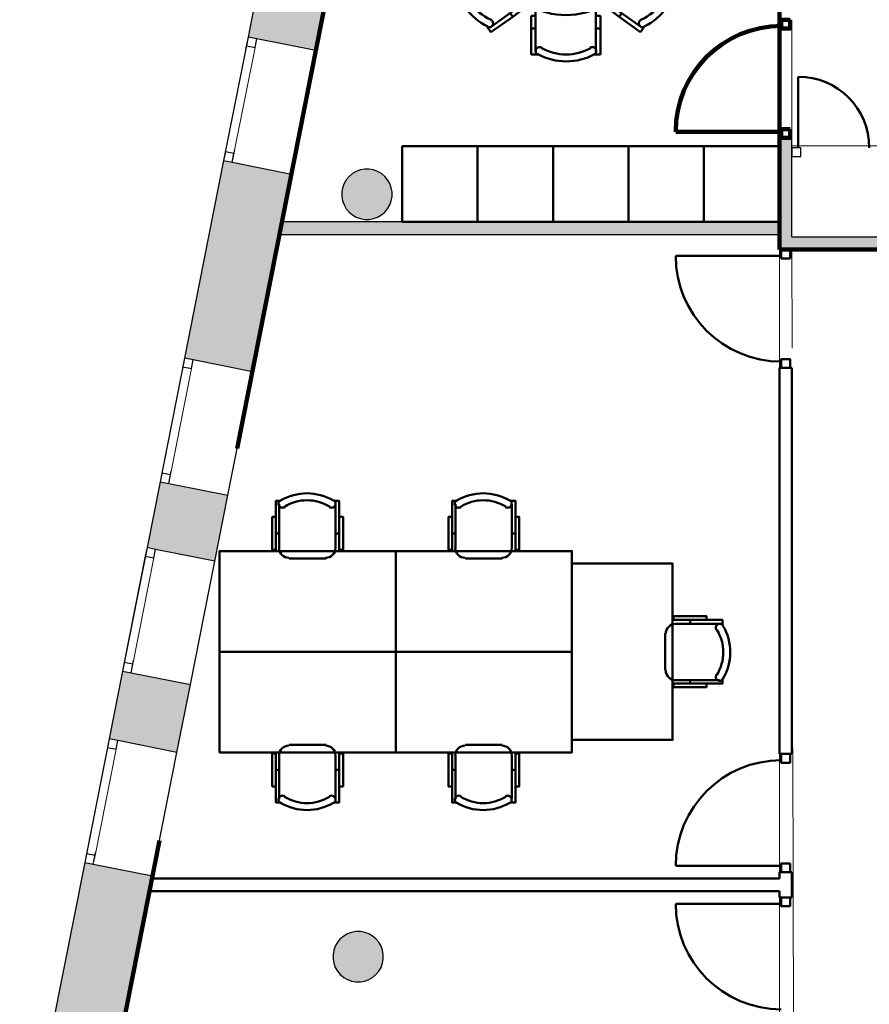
# Model space of a CAD drawing. Header units: metres. Extents: x -1 to 427, y -6 to 34.
# Tile 3 of 12: x 398.3 to 405.05, y 17.42 to 25.25. Entities that reach past the tile are written whole.
import ezdxf

# ---------------------------------------------------------------- set-up
doc = ezdxf.new("R2010")
doc.units = ezdxf.units.M
for name, pattern in [('CONTINUA', [0]), ('PUNKT', [6.35, 0, -6.35]), ('VERDECKT', [9.525, 6.35, -3.175])]:
    doc.linetypes.add(name, pattern=pattern)
for name, color, linetype, lineweight in [('3D P5 MURS', 7, 'CONTINUA', 25), ('3D P5 MURS NOUS', 7, 'CONTINUA', 25), ('3D P5 PILAR', 7, 'CONTINUA', 25), ('P5  REVESTIMENT pintat (blau fosc)', 7, 'CONTINUA', 25), ('P5 MOBLES', 7, 'CONTINUA', 25), ('P5 REVESTIMENT  enguixat i pintat (lila)', 7, 'CONTINUA', 25)]:
    doc.layers.add(name, color=color, linetype=linetype, lineweight=lineweight)

# ---------------------------------------------------------------- blocks, each defined once
blk = doc.blocks.new('_CLOSEDFILLED')
at = {"color": 0, "linetype": 'ByBlock', "lineweight": -2}
blk.add_solid([(-1, 0), (0, 0), (-1, 0)], dxfattribs=at)
blk = doc.blocks.new('OBJETO_COMPLEJO_39')
at = {"layer": 'P5 MOBLES', "color": 202, "linetype": 'CONTINUA', "lineweight": 50, "transparency": 33554687}
for p, q in [((402.4148, 27.5901), (402.364, 27.5901)), ((402.364, 27.5901), (402.364, 27.3784)), ((402.3979, 27.5647), (402.3979, 27.2091)), ((402.8635, 27.5901), (402.9143, 27.5901)), ((402.8762, 27.2091), (402.8762, 27.5647)), ((402.9143, 27.5901), (402.9143, 27.3784)), ((402.0127, 27.3699), (402.0423, 27.408)), ((402.0423, 27.408), (402.2159, 27.2895)), ((403.2318, 27.408), (403.0625, 27.2895)), ((403.2615, 27.3699), (403.2318, 27.408)), ((402.3302, 27.1583), (402.0465, 27.3657)), ((402.364, 27.3784), (402.3979, 27.3784)), ((402.364, 27.3784), (402.364, 27.281)), ((402.9143, 27.3784), (402.8762, 27.3784)), ((402.9143, 27.3784), (402.9143, 27.281)), ((402.944, 27.1583), (403.2318, 27.3657)), ((402.2159, 27.2895), (402.1947, 27.2599)), ((402.2159, 27.2895), (402.2963, 27.2302)), ((402.364, 27.281), (402.3979, 27.281)), ((402.9143, 27.281), (402.8762, 27.281)), ((402.9101, 27.281), (402.8847, 27.281)), ((403.0625, 27.2895), (402.9821, 27.2302)), ((403.0625, 27.2895), (403.0837, 27.2599)), ((402.2963, 27.2302), (402.2751, 27.2006)), ((402.2921, 27.226), (402.2794, 27.2049)), ((402.9821, 27.2302), (402.999, 27.2006)), ((402.9821, 27.226), (402.999, 27.2049)), ((402.4783, 27.1287), (402.8, 27.1287)), ((401.7544, 27.0059), (401.7248, 26.9636)), ((402.1651, 26.79), (402.3513, 27.0482)), ((403.1133, 26.79), (402.927, 27.0482)), ((403.5239, 27.0059), (403.5535, 26.9636)), ((401.7248, 26.9636), (401.8941, 26.8408)), ((401.7671, 26.9763), (402.0508, 26.7688)), ((403.5112, 26.9763), (403.2234, 26.7688)), ((403.5535, 26.9636), (403.3842, 26.8408)), ((401.8941, 26.8408), (401.9153, 26.8704)), ((403.3842, 26.8408), (403.3631, 26.8704)), ((401.8941, 26.8408), (401.9746, 26.7815)), ((401.9746, 26.7815), (401.9957, 26.8112)), ((403.2996, 26.7815), (403.2826, 26.8112)), ((403.3842, 26.8408), (403.2996, 26.7815)), ((402.0381, 26.6799), (402.0381, 25.8799)), ((403.2361, 25.8799), (403.2361, 26.6799)), ((401.6952, 26.5318), (401.6952, 26.5826)), ((401.6952, 26.5826), (401.9026, 26.5826)), ((402.0762, 26.5487), (401.7206, 26.5487)), ((401.9026, 26.5826), (401.9026, 26.5487)), ((401.9026, 26.5826), (402.0042, 26.5826)), ((402.0042, 26.5826), (402.0042, 26.5487)), ((402.0042, 26.5783), (402.0042, 26.5529)), ((403.2022, 26.5487), (403.5535, 26.5487)), ((403.3715, 26.5826), (403.2742, 26.5826)), ((403.2742, 26.5826), (403.2742, 26.5487)), ((403.2742, 26.5783), (403.2742, 26.5529)), ((403.3715, 26.5826), (403.3715, 26.5487)), ((403.5832, 26.5826), (403.3715, 26.5826)), ((403.5832, 26.5318), (403.5832, 26.5826)), ((402.1524, 26.1466), (402.1524, 26.4683)), ((403.1218, 26.1466), (403.1218, 26.4683)), ((401.6952, 26.0831), (401.6952, 26.0323)), ((401.7206, 26.0661), (402.0762, 26.0661)), ((401.9026, 26.0323), (401.9026, 26.0661)), ((402.0042, 26.0323), (402.0042, 26.0661)), ((403.5535, 26.0661), (403.2022, 26.0661)), ((403.2742, 26.0323), (403.2742, 26.0661)), ((403.3715, 26.0323), (403.3715, 26.0661)), ((403.5832, 26.0831), (403.5832, 26.0323)), ((401.6952, 26.0323), (401.9026, 26.0323)), ((401.9026, 26.0323), (402.0042, 26.0323)), ((403.3715, 26.0323), (403.2742, 26.0323)), ((403.5832, 26.0323), (403.3715, 26.0323)), ((401.7671, 25.5835), (402.0508, 25.7867)), ((401.8941, 25.719), (401.9746, 25.7783)), ((401.9746, 25.7783), (401.9957, 25.7486)), ((402.1651, 25.7698), (402.3513, 25.5116)), ((403.1133, 25.7698), (402.927, 25.5116)), ((403.5112, 25.5835), (403.2234, 25.7867)), ((403.2996, 25.7783), (403.2826, 25.7486)), ((403.3842, 25.719), (403.2996, 25.7783)), ((401.7248, 25.5962), (401.8941, 25.719)), ((401.8941, 25.719), (401.9153, 25.6894)), ((403.3842, 25.719), (403.3631, 25.6894)), ((403.5535, 25.5962), (403.3842, 25.719)), ((401.7544, 25.5539), (401.7248, 25.5962)), ((403.5239, 25.5539), (403.5535, 25.5962)), ((402.3302, 25.3973), (402.0465, 25.1941)), ((402.2963, 25.3296), (402.2751, 25.3592)), ((402.2921, 25.3338), (402.2794, 25.355)), ((402.4783, 25.4269), (402.8, 25.4269)), ((402.944, 25.3973), (403.2318, 25.1941)), ((402.9821, 25.3296), (402.999, 25.3592)), ((402.9821, 25.3338), (402.999, 25.355)), ((402.2159, 25.2703), (402.1947, 25.2999)), ((402.2159, 25.2703), (402.2963, 25.3296)), ((402.364, 25.1772), (402.364, 25.2788)), ((402.364, 25.2788), (402.3979, 25.2788)), ((402.3979, 24.9951), (402.3979, 25.3465)), ((402.8762, 25.3465), (402.8762, 24.9951)), ((402.9143, 25.2788), (402.8762, 25.2788)), ((402.9101, 25.2788), (402.8847, 25.2788)), ((402.9143, 25.1772), (402.9143, 25.2788)), ((403.0625, 25.2703), (402.9821, 25.3296)), ((403.0625, 25.2703), (403.0837, 25.2999)), ((402.0423, 25.1475), (402.2159, 25.2703)), ((403.2318, 25.1475), (403.0625, 25.2703)), ((402.0127, 25.1899), (402.0423, 25.1475)), ((402.364, 25.1772), (402.3979, 25.1772)), ((402.364, 24.9697), (402.364, 25.1772)), ((402.9143, 25.1772), (402.8762, 25.1772)), ((402.9143, 24.9697), (402.9143, 25.1772)), ((403.2615, 25.1899), (403.2318, 25.1475)), ((402.4148, 24.9697), (402.364, 24.9697)), ((402.8635, 24.9697), (402.9143, 24.9697))]:
    blk.add_line(p, q, dxfattribs=at)
for points in [[(402.4143, 27.5946), (402.4107, 27.5923), (402.4075, 27.5895), (402.4047, 27.5864), (402.4023, 27.5829), (402.4004, 27.5792), (402.399, 27.5752), (402.3982, 27.571), (402.3979, 27.5667), (402.3982, 27.5624), (402.3991, 27.5583), (402.4005, 27.5543), (402.4024, 27.5505), (402.4047, 27.5471), (402.4076, 27.544), (402.4108, 27.5412), (402.4144, 27.5389), (402.4184, 27.5371), (402.4224, 27.5359), (402.4266, 27.5352), (402.4308, 27.5351), (402.4349, 27.5355), (402.439, 27.5365), (402.443, 27.538), (402.4468, 27.5401)], [(402.8316, 27.5401), (402.8353, 27.538), (402.8392, 27.5365), (402.8433, 27.5355), (402.8474, 27.5351), (402.8516, 27.5352), (402.8557, 27.5358), (402.8598, 27.537), (402.8637, 27.5388), (402.8673, 27.541), (402.8705, 27.5437), (402.8734, 27.5468), (402.8758, 27.5502), (402.8777, 27.5538), (402.8792, 27.5577), (402.8801, 27.5619), (402.8805, 27.5661), (402.8803, 27.5704), (402.8795, 27.5745), (402.8782, 27.5785), (402.8765, 27.5822), (402.8742, 27.5857), (402.8715, 27.5889), (402.8684, 27.5917), (402.8648, 27.5941)], [(402.0398, 27.3138), (402.0436, 27.3156), (402.0471, 27.3179), (402.0503, 27.3207), (402.0531, 27.3238), (402.0554, 27.3272), (402.0573, 27.3309), (402.0587, 27.3349), (402.0595, 27.3391), (402.0598, 27.3433), (402.0595, 27.3475), (402.0587, 27.3516), (402.0573, 27.3556), (402.0555, 27.3593), (402.0531, 27.3628), (402.0503, 27.3659), (402.0471, 27.3687), (402.0435, 27.371), (402.0397, 27.3728), (402.0358, 27.3741), (402.0317, 27.3748), (402.0275, 27.3751), (402.0234, 27.3747), (402.0192, 27.3738), (402.0152, 27.3724)], [(403.2643, 27.3724), (403.2603, 27.3738), (403.2562, 27.3747), (403.252, 27.375), (403.2479, 27.3748), (403.2438, 27.3741), (403.2398, 27.3728), (403.236, 27.371), (403.2324, 27.3687), (403.2292, 27.3659), (403.2264, 27.3628), (403.2241, 27.3593), (403.2222, 27.3556), (403.2208, 27.3516), (403.22, 27.3476), (403.2197, 27.3434), (403.22, 27.3391), (403.2209, 27.3349), (403.2222, 27.3309), (403.2241, 27.3272), (403.2265, 27.3238), (403.2292, 27.3207), (403.2324, 27.3179), (403.2359, 27.3156), (403.2398, 27.3138)], [(402.3499, 27.0521), (402.3578, 27.0659), (402.3627, 27.0805), (402.3646, 27.0955), (402.3636, 27.1105), (402.3597, 27.125), (402.3531, 27.1386), (402.3438, 27.1509), (402.3319, 27.1614)], [(402.4021, 27.2112), (402.4037, 27.1954), (402.4083, 27.1807), (402.4155, 27.1674), (402.4251, 27.1558), (402.4367, 27.1463), (402.45, 27.139), (402.4647, 27.1345), (402.4804, 27.1329)], [(402.8022, 27.1329), (402.8179, 27.1345), (402.8326, 27.139), (402.8459, 27.1463), (402.8575, 27.1558), (402.8671, 27.1674), (402.8743, 27.1807), (402.8789, 27.1954), (402.8805, 27.2112)], [(402.9476, 27.1614), (402.9357, 27.1509), (402.9264, 27.1386), (402.9198, 27.125), (402.916, 27.1105), (402.915, 27.0955), (402.9169, 27.0805), (402.9217, 27.0659), (402.9296, 27.0521)], [(401.7552, 27.0084), (401.755, 27.0041), (401.7554, 26.9999), (401.7563, 26.9958), (401.7577, 26.9918), (401.7596, 26.9881), (401.7621, 26.9847), (401.765, 26.9815), (401.7683, 26.9788), (401.772, 26.9765), (401.7758, 26.9748), (401.7799, 26.9736), (401.784, 26.973), (401.7882, 26.9729), (401.7924, 26.9734), (401.7965, 26.9744), (401.8005, 26.976), (401.8043, 26.9782), (401.8077, 26.9807), (401.8106, 26.9837), (401.8132, 26.987), (401.8153, 26.9907), (401.8169, 26.9946), (401.8179, 26.9987), (401.8185, 27.003)], [(403.4653, 27.003), (403.4658, 26.9987), (403.4669, 26.9946), (403.4685, 26.9907), (403.4706, 26.9871), (403.4731, 26.9837), (403.4761, 26.9807), (403.4795, 26.9782), (403.4832, 26.976), (403.4872, 26.9744), (403.4913, 26.9734), (403.4955, 26.9729), (403.4997, 26.973), (403.5039, 26.9736), (403.5079, 26.9748), (403.5118, 26.9765), (403.5155, 26.9788), (403.5188, 26.9815), (403.5217, 26.9847), (403.5241, 26.9881), (403.5261, 26.9918), (403.5275, 26.9958), (403.5284, 26.9999), (403.5288, 27.0041), (403.5285, 27.0084)], [(402.0543, 26.7759), (402.0681, 26.768), (402.0827, 26.7631), (402.0977, 26.7612), (402.1127, 26.7623), (402.1272, 26.7661), (402.1409, 26.7727), (402.1531, 26.782), (402.1636, 26.7939)], [(403.1159, 26.7939), (403.1264, 26.782), (403.1387, 26.7727), (403.1523, 26.7661), (403.1668, 26.7623), (403.1818, 26.7613), (403.1968, 26.7631), (403.2114, 26.768), (403.2252, 26.7759)], [(401.75, 26.5049), (401.752, 26.5086), (401.7536, 26.5126), (401.7545, 26.5166), (401.755, 26.5208), (401.7549, 26.5249), (401.7542, 26.529), (401.753, 26.5331), (401.7513, 26.537), (401.749, 26.5406), (401.7463, 26.5438), (401.7433, 26.5467), (401.7399, 26.5491), (401.7362, 26.551), (401.7323, 26.5525), (401.7282, 26.5534), (401.7239, 26.5538), (401.7197, 26.5536), (401.7155, 26.5528), (401.7116, 26.5516), (401.7078, 26.5498), (401.7043, 26.5475), (401.7011, 26.5448), (401.6983, 26.5417), (401.6959, 26.5382)], [(402.1572, 26.4712), (402.1556, 26.487), (402.151, 26.5017), (402.1438, 26.515), (402.1342, 26.5266), (402.1226, 26.5362), (402.1093, 26.5434), (402.0946, 26.548), (402.0788, 26.5496)], [(403.2049, 26.5496), (403.1891, 26.548), (403.1744, 26.5434), (403.1611, 26.5362), (403.1495, 26.5266), (403.14, 26.515), (403.1328, 26.5017), (403.1282, 26.487), (403.1266, 26.4712)], [(403.5879, 26.5382), (403.5855, 26.5417), (403.5826, 26.5448), (403.5795, 26.5475), (403.576, 26.5498), (403.5722, 26.5516), (403.5682, 26.5528), (403.5641, 26.5536), (403.5598, 26.5538), (403.5556, 26.5534), (403.5515, 26.5525), (403.5476, 26.551), (403.5439, 26.5491), (403.5405, 26.5467), (403.5374, 26.5438), (403.5347, 26.5406), (403.5325, 26.537), (403.5307, 26.5331), (403.5295, 26.529), (403.5289, 26.5249), (403.5288, 26.5208), (403.5292, 26.5166), (403.5302, 26.5126), (403.5317, 26.5086), (403.5338, 26.5049)], [(402.0788, 26.0712), (402.0946, 26.0728), (402.1093, 26.0773), (402.1226, 26.0846), (402.1342, 26.0941), (402.1438, 26.1057), (402.151, 26.119), (402.1556, 26.1337), (402.1572, 26.1495)], [(403.1266, 26.1495), (403.1282, 26.1337), (403.1328, 26.119), (403.14, 26.1057), (403.1495, 26.0941), (403.1611, 26.0846), (403.1744, 26.0773), (403.1891, 26.0728), (403.2049, 26.0712)], [(401.6954, 26.0876), (401.6978, 26.084), (401.7005, 26.0808), (401.7037, 26.0779), (401.7071, 26.0756), (401.7109, 26.0737), (401.7149, 26.0723), (401.719, 26.0715), (401.7233, 26.0712), (401.7276, 26.0715), (401.7318, 26.0724), (401.7357, 26.0738), (401.7395, 26.0757), (401.7429, 26.078), (401.7461, 26.0809), (401.7488, 26.0841), (401.7511, 26.0877), (401.7529, 26.0916), (401.7542, 26.0957), (401.7548, 26.0999), (401.755, 26.1041), (401.7546, 26.1082), (401.7536, 26.1123), (401.752, 26.1163), (401.75, 26.1201)], [(403.5338, 26.1201), (403.5317, 26.1163), (403.5302, 26.1123), (403.5292, 26.1082), (403.5288, 26.1041), (403.5289, 26.0999), (403.5296, 26.0957), (403.5308, 26.0916), (403.5326, 26.0877), (403.535, 26.0841), (403.5377, 26.0809), (403.5408, 26.078), (403.5443, 26.0757), (403.548, 26.0738), (403.552, 26.0724), (403.5562, 26.0715), (403.5604, 26.0712), (403.5647, 26.0715), (403.5689, 26.0723), (403.5729, 26.0737), (403.5766, 26.0756), (403.5801, 26.0779), (403.5832, 26.0808), (403.586, 26.084), (403.5883, 26.0876)], [(402.1636, 25.7718), (402.1531, 25.7837), (402.1409, 25.793), (402.1272, 25.7996), (402.1127, 25.8035), (402.0977, 25.8045), (402.0827, 25.8026), (402.0681, 25.7977), (402.0543, 25.7898)], [(403.2252, 25.7898), (403.2114, 25.7977), (403.1968, 25.8026), (403.1818, 25.8045), (403.1668, 25.8034), (403.1523, 25.7996), (403.1387, 25.793), (403.1264, 25.7837), (403.1159, 25.7718)], [(401.8185, 25.5627), (401.8179, 25.567), (401.8169, 25.5711), (401.8153, 25.575), (401.8132, 25.5787), (401.8106, 25.582), (401.8077, 25.585), (401.8043, 25.5875), (401.8005, 25.5897), (401.7965, 25.5913), (401.7924, 25.5923), (401.7882, 25.5928), (401.784, 25.5927), (401.7799, 25.5921), (401.7758, 25.5909), (401.772, 25.5892), (401.7683, 25.5869), (401.765, 25.5842), (401.7621, 25.581), (401.7596, 25.5776), (401.7577, 25.5739), (401.7563, 25.5699), (401.7554, 25.5658), (401.755, 25.5616), (401.7552, 25.5573)], [(403.5285, 25.5573), (403.5288, 25.5616), (403.5284, 25.5658), (403.5275, 25.5699), (403.5261, 25.5739), (403.5241, 25.5776), (403.5217, 25.5811), (403.5188, 25.5842), (403.5155, 25.5869), (403.5118, 25.5892), (403.5079, 25.5909), (403.5039, 25.5921), (403.4997, 25.5927), (403.4955, 25.5928), (403.4913, 25.5923), (403.4872, 25.5913), (403.4832, 25.5897), (403.4795, 25.5875), (403.4761, 25.585), (403.4731, 25.582), (403.4706, 25.5787), (403.4685, 25.575), (403.4669, 25.5711), (403.4658, 25.567), (403.4653, 25.5627)], [(402.3319, 25.4043), (402.3438, 25.4148), (402.3531, 25.4271), (402.3597, 25.4407), (402.3636, 25.4552), (402.3646, 25.4702), (402.3627, 25.4853), (402.3578, 25.4999), (402.3499, 25.5136)], [(402.9296, 25.5136), (402.9217, 25.4998), (402.9169, 25.4852), (402.915, 25.4702), (402.916, 25.4552), (402.9198, 25.4407), (402.9264, 25.4271), (402.9357, 25.4148), (402.9476, 25.4043)], [(402.481, 25.4277), (402.4652, 25.4261), (402.4505, 25.4216), (402.4372, 25.4143), (402.4256, 25.4048), (402.4161, 25.3932), (402.4089, 25.3799), (402.4043, 25.3652), (402.4027, 25.3494)], [(402.8811, 25.3494), (402.8795, 25.3652), (402.8749, 25.3799), (402.8677, 25.3932), (402.8581, 25.4048), (402.8465, 25.4143), (402.8332, 25.4216), (402.8185, 25.4261), (402.8027, 25.4277)], [(402.0152, 25.1891), (402.0192, 25.1877), (402.0234, 25.1868), (402.0275, 25.1864), (402.0317, 25.1866), (402.0358, 25.1874), (402.0397, 25.1886), (402.0435, 25.1905), (402.0471, 25.1928), (402.0503, 25.1956), (402.0531, 25.1987), (402.0555, 25.2022), (402.0573, 25.2059), (402.0587, 25.2098), (402.0595, 25.2139), (402.0598, 25.2181), (402.0595, 25.2224), (402.0587, 25.2266), (402.0573, 25.2305), (402.0554, 25.2343), (402.0531, 25.2377), (402.0503, 25.2408), (402.0471, 25.2435), (402.0436, 25.2458), (402.0398, 25.2477)], [(403.2398, 25.2477), (403.2359, 25.2458), (403.2324, 25.2435), (403.2292, 25.2408), (403.2265, 25.2377), (403.2241, 25.2343), (403.2222, 25.2305), (403.2209, 25.2266), (403.22, 25.2224), (403.2197, 25.2181), (403.22, 25.2139), (403.2208, 25.2098), (403.2222, 25.2059), (403.2241, 25.2022), (403.2264, 25.1987), (403.2292, 25.1956), (403.2324, 25.1928), (403.236, 25.1905), (403.2398, 25.1886), (403.2438, 25.1874), (403.2479, 25.1866), (403.252, 25.1864), (403.2562, 25.1868), (403.2603, 25.1877), (403.2643, 25.1891)], [(402.4474, 25.0248), (402.4436, 25.0268), (402.4396, 25.0284), (402.4355, 25.0293), (402.4313, 25.0298), (402.4271, 25.0296), (402.423, 25.029), (402.4189, 25.0277), (402.415, 25.0259), (402.4114, 25.0236), (402.4081, 25.0209), (402.4053, 25.0177), (402.4029, 25.0143), (402.401, 25.0105), (402.3996, 25.0066), (402.3988, 25.0024), (402.3985, 24.9981), (402.3987, 24.9938), (402.3996, 24.9896), (402.401, 24.9857), (402.4029, 24.9819), (402.4052, 24.9784), (402.408, 24.9753), (402.4113, 24.9726), (402.4149, 24.9702)], [(402.8654, 24.9707), (402.869, 24.9731), (402.8721, 24.9759), (402.8748, 24.9791), (402.8771, 24.9826), (402.8788, 24.9863), (402.8801, 24.9903), (402.8809, 24.9945), (402.8811, 24.9987), (402.8807, 25.003), (402.8797, 25.0071), (402.8783, 25.011), (402.8764, 25.0147), (402.874, 25.0181), (402.8711, 25.0211), (402.8679, 25.0238), (402.8642, 25.0261), (402.8604, 25.0278), (402.8563, 25.029), (402.8522, 25.0297), (402.848, 25.0298), (402.8439, 25.0293), (402.8398, 25.0283), (402.8359, 25.0268), (402.8322, 25.0248)]]:
    blk.add_lwpolyline(points, dxfattribs=at)
for centre, radius, start, end in [((402.6414, 27.1734), 0.476, 61.7023, 118.31126), ((402.6414, 27.1987), 0.3956, 60.45388, 119.56284), ((402.2268, 26.9456), 0.476, 116.03229, 172.64073), ((402.2057, 26.9583), 0.3956, 114.78313, 173.89157), ((403.0739, 26.9582), 0.3956, 6.11805, 65.22722), ((403.0528, 26.9455), 0.476, 7.36723, 63.97567), ((402.6432, 26.6828), 0.5971, 359.92529, 180.43596), ((402.1167, 26.3104), 0.476, 151.70237, 208.31074), ((403.1671, 26.3103), 0.476, 331.70286, 28.31116), ((402.0913, 26.3104), 0.3956, 150.45351, 209.5624), ((403.1882, 26.3103), 0.3956, 330.45335, 29.56209), ((402.6394, 25.8812), 0.5971, 179.9253, 0.43593), ((402.2268, 25.6202), 0.476, 187.37292, 243.98146), ((402.2056, 25.6075), 0.3956, 186.12386, 245.23316), ((403.0738, 25.6074), 0.3956, 294.78909, 353.89783), ((403.0527, 25.6201), 0.476, 296.03808, 352.64644), ((402.6418, 25.3915), 0.476, 241.70305, 298.31079), ((402.6418, 25.3661), 0.3956, 240.45391, 299.56284)]:
    blk.add_arc(centre, radius, start, end, dxfattribs=at)
blk = doc.blocks.new('OBJETO_COMPLEJO_46')
at = {"layer": 'P5 MOBLES', "color": 202, "linetype": 'CONTINUA', "lineweight": 50, "transparency": 33554687}
for p, q in [((400.7313, 19.4834), (400.4392, 19.4834)), ((400.3587, 19.403), (400.3587, 19.0516)), ((400.8075, 19.0516), (400.8075, 19.403)), ((400.3333, 19.2845), (400.3587, 19.2845)), ((400.8371, 19.2845), (400.8075, 19.2845))]:
    blk.add_line(p, q, dxfattribs=at)
blk.add_lwpolyline([(401.2858, 20.2242), (399.8846, 20.2242), (399.8846, 19.4242), (401.2858, 19.4242), (401.2858, 20.2242)], close=True, dxfattribs=at)
for points in [[(400.3333, 19.1532), (400.3037, 19.1532), (400.3037, 19.4157), (400.3333, 19.4157), (400.3333, 19.0262), (400.3714, 19.0262)], [(400.3581, 19.3996), (400.3597, 19.4154), (400.3642, 19.4301), (400.3715, 19.4434), (400.381, 19.455), (400.3926, 19.4645), (400.4059, 19.4717), (400.4206, 19.4763), (400.4364, 19.4779)], [(400.7285, 19.4779), (400.7443, 19.4763), (400.759, 19.4717), (400.7723, 19.4645), (400.7839, 19.455), (400.7934, 19.4434), (400.8007, 19.4301), (400.8052, 19.4154), (400.8068, 19.3996)], [(400.8371, 19.1532), (400.8667, 19.1532), (400.8667, 19.4157), (400.8371, 19.4157), (400.8371, 19.0262), (400.7948, 19.0262)], [(400.3679, 19.0218), (400.363, 19.0259), (400.3591, 19.0307), (400.3563, 19.0361), (400.3545, 19.0419), (400.3539, 19.0479), (400.3544, 19.054), (400.3561, 19.06), (400.3591, 19.0656), (400.3631, 19.0706), (400.3678, 19.0745), (400.3732, 19.0775), (400.379, 19.0793), (400.385, 19.08), (400.3911, 19.0795), (400.3971, 19.0778), (400.4027, 19.0749)], [(400.7579, 19.0749), (400.7636, 19.0778), (400.7696, 19.0795), (400.7757, 19.08), (400.7817, 19.0793), (400.7875, 19.0775), (400.7928, 19.0745), (400.7976, 19.0706), (400.8016, 19.0656), (400.8046, 19.06), (400.8063, 19.054), (400.8068, 19.0479), (400.8062, 19.0419), (400.8044, 19.0361), (400.8016, 19.0307), (400.7977, 19.0259), (400.7927, 19.0218)]]:
    blk.add_lwpolyline(points, dxfattribs=at)
for centre, radius, start, end in [((400.5804, 19.3824), 0.4167, 239.55422, 300.42617), ((400.5804, 19.3612), 0.3405, 238.23508, 301.7419)]:
    blk.add_arc(centre, radius, start, end, dxfattribs=at)
blk = doc.blocks.new('OBJETO_COMPLEJO_47')
at = {"layer": 'P5 MOBLES', "color": 202, "linetype": 'CONTINUA', "lineweight": 50, "transparency": 33554687}
for p, q in [((402.1324, 19.4834), (401.8404, 19.4834)), ((401.7599, 19.403), (401.7599, 19.0516)), ((402.2086, 19.0516), (402.2086, 19.403)), ((401.7345, 19.2845), (401.7599, 19.2845)), ((402.2383, 19.2845), (402.2086, 19.2845))]:
    blk.add_line(p, q, dxfattribs=at)
blk.add_lwpolyline([(402.687, 20.2242), (401.2858, 20.2242), (401.2858, 19.4242), (402.687, 19.4242), (402.687, 20.2242)], close=True, dxfattribs=at)
for points in [[(401.7345, 19.1532), (401.7049, 19.1532), (401.7049, 19.4157), (401.7345, 19.4157), (401.7345, 19.0262), (401.7726, 19.0262)], [(401.7593, 19.3996), (401.7609, 19.4154), (401.7654, 19.4301), (401.7726, 19.4434), (401.7822, 19.455), (401.7938, 19.4645), (401.8071, 19.4717), (401.8218, 19.4763), (401.8376, 19.4779)], [(402.1297, 19.4779), (402.1455, 19.4763), (402.1602, 19.4717), (402.1735, 19.4645), (402.1851, 19.455), (402.1946, 19.4434), (402.2018, 19.4301), (402.2064, 19.4154), (402.208, 19.3996)], [(402.2383, 19.1532), (402.2679, 19.1532), (402.2679, 19.4157), (402.2383, 19.4157), (402.2383, 19.0262), (402.1959, 19.0262)], [(401.7691, 19.0218), (401.7642, 19.0259), (401.7603, 19.0307), (401.7574, 19.0361), (401.7557, 19.0419), (401.755, 19.0479), (401.7556, 19.054), (401.7573, 19.06), (401.7602, 19.0656), (401.7643, 19.0706), (401.769, 19.0745), (401.7744, 19.0775), (401.7802, 19.0793), (401.7862, 19.08), (401.7923, 19.0795), (401.7982, 19.0778), (401.8039, 19.0749)], [(402.1591, 19.0749), (402.1648, 19.0778), (402.1708, 19.0795), (402.1769, 19.08), (402.1829, 19.0793), (402.1887, 19.0775), (402.194, 19.0745), (402.1988, 19.0706), (402.2028, 19.0656), (402.2058, 19.06), (402.2075, 19.054), (402.208, 19.0479), (402.2074, 19.0419), (402.2056, 19.0361), (402.2028, 19.0307), (402.1989, 19.0259), (402.1939, 19.0218)]]:
    blk.add_lwpolyline(points, dxfattribs=at)
for centre, radius, start, end in [((401.9816, 19.3824), 0.4167, 239.55422, 300.42617), ((401.9816, 19.3612), 0.3405, 238.23508, 301.7419)]:
    blk.add_arc(centre, radius, start, end, dxfattribs=at)
blk = doc.blocks.new('OBJETO_COMPLEJO_48')
at = {"layer": 'P5 MOBLES', "color": 202, "linetype": 'CONTINUA', "lineweight": 50, "transparency": 33554687}
for p, q in [((400.3587, 21.0455), (400.3587, 21.3968)), ((400.8075, 21.3968), (400.8075, 21.0455)), ((400.3333, 21.164), (400.3587, 21.164)), ((400.8371, 21.164), (400.8075, 21.164)), ((400.7313, 20.965), (400.4392, 20.965))]:
    blk.add_line(p, q, dxfattribs=at)
for points in [[(400.3333, 21.2952), (400.3037, 21.2952), (400.3037, 21.0328), (400.3333, 21.0328), (400.3333, 21.4222), (400.3714, 21.4222)], [(400.3679, 21.4266), (400.363, 21.4226), (400.3591, 21.4177), (400.3563, 21.4123), (400.3545, 21.4066), (400.3539, 21.4005), (400.3544, 21.3945), (400.3561, 21.3885), (400.3591, 21.3828), (400.3631, 21.3779), (400.3678, 21.3739), (400.3732, 21.371), (400.379, 21.3692), (400.385, 21.3685), (400.3911, 21.369), (400.3971, 21.3706), (400.4027, 21.3735)], [(400.7579, 21.3735), (400.7636, 21.3706), (400.7696, 21.369), (400.7757, 21.3685), (400.7817, 21.3692), (400.7875, 21.371), (400.7928, 21.3739), (400.7976, 21.3779), (400.8016, 21.3828), (400.8046, 21.3885), (400.8063, 21.3945), (400.8068, 21.4005), (400.8062, 21.4066), (400.8044, 21.4123), (400.8016, 21.4177), (400.7977, 21.4226), (400.7927, 21.4266)], [(400.8371, 21.2952), (400.8667, 21.2952), (400.8667, 21.0328), (400.8371, 21.0328), (400.8371, 21.4222), (400.7948, 21.4222)], [(400.3581, 21.0489), (400.3597, 21.0331), (400.3642, 21.0184), (400.3715, 21.0051), (400.381, 20.9935), (400.3926, 20.9839), (400.4059, 20.9767), (400.4206, 20.9722), (400.4364, 20.9706)], [(400.7285, 20.9706), (400.7443, 20.9722), (400.759, 20.9767), (400.7723, 20.9839), (400.7839, 20.9935), (400.7934, 21.0051), (400.8007, 21.0184), (400.8052, 21.0331), (400.8068, 21.0489)]]:
    blk.add_lwpolyline(points, dxfattribs=at)
blk.add_lwpolyline([(401.2858, 20.2242), (399.8846, 20.2242), (399.8846, 21.0243), (401.2858, 21.0243), (401.2858, 20.2242)], close=True, dxfattribs=at)
for centre, radius, start, end in [((400.5804, 21.0661), 0.4167, 59.57383, 120.44578), ((400.5804, 21.0873), 0.3405, 58.2581, 121.76492)]:
    blk.add_arc(centre, radius, start, end, dxfattribs=at)
blk = doc.blocks.new('OBJETO_COMPLEJO_49')
at = {"layer": 'P5 MOBLES', "color": 202, "linetype": 'CONTINUA', "lineweight": 50, "transparency": 33554687}
for p, q in [((401.7599, 21.0455), (401.7599, 21.3968)), ((402.2086, 21.3968), (402.2086, 21.0455)), ((401.7345, 21.164), (401.7599, 21.164)), ((402.2383, 21.164), (402.2086, 21.164)), ((402.1324, 20.965), (401.8404, 20.965))]:
    blk.add_line(p, q, dxfattribs=at)
for points in [[(401.7345, 21.2952), (401.7049, 21.2952), (401.7049, 21.0328), (401.7345, 21.0328), (401.7345, 21.4222), (401.7726, 21.4222)], [(401.7691, 21.4266), (401.7642, 21.4226), (401.7603, 21.4177), (401.7574, 21.4123), (401.7557, 21.4066), (401.755, 21.4005), (401.7556, 21.3945), (401.7573, 21.3885), (401.7602, 21.3828), (401.7643, 21.3779), (401.769, 21.3739), (401.7744, 21.371), (401.7802, 21.3692), (401.7862, 21.3685), (401.7923, 21.369), (401.7982, 21.3706), (401.8039, 21.3735)], [(402.1591, 21.3735), (402.1648, 21.3706), (402.1708, 21.369), (402.1769, 21.3685), (402.1829, 21.3692), (402.1887, 21.371), (402.194, 21.3739), (402.1988, 21.3779), (402.2028, 21.3828), (402.2058, 21.3885), (402.2075, 21.3945), (402.208, 21.4005), (402.2074, 21.4066), (402.2056, 21.4123), (402.2028, 21.4177), (402.1989, 21.4226), (402.1939, 21.4266)], [(402.2383, 21.2952), (402.2679, 21.2952), (402.2679, 21.0328), (402.2383, 21.0328), (402.2383, 21.4222), (402.1959, 21.4222)], [(401.7593, 21.0489), (401.7609, 21.0331), (401.7654, 21.0184), (401.7726, 21.0051), (401.7822, 20.9935), (401.7938, 20.9839), (401.8071, 20.9767), (401.8218, 20.9722), (401.8376, 20.9706)], [(402.1297, 20.9706), (402.1455, 20.9722), (402.1602, 20.9767), (402.1735, 20.9839), (402.1851, 20.9935), (402.1946, 21.0051), (402.2018, 21.0184), (402.2064, 21.0331), (402.208, 21.0489)]]:
    blk.add_lwpolyline(points, dxfattribs=at)
blk.add_lwpolyline([(402.687, 20.2242), (401.2858, 20.2242), (401.2858, 21.0243), (402.687, 21.0243), (402.687, 20.2242)], close=True, dxfattribs=at)
for centre, radius, start, end in [((401.9816, 21.0661), 0.4167, 59.57383, 120.44578), ((401.9816, 21.0873), 0.3405, 58.2581, 121.76492)]:
    blk.add_arc(centre, radius, start, end, dxfattribs=at)
blk = doc.blocks.new('OBJETO_COMPLEJO_50')
at = {"layer": 'P5 MOBLES', "color": 202, "linetype": 'CONTINUA', "lineweight": 50, "transparency": 33554687}
for p, q in [((403.8596, 20.4465), (403.5082, 20.4465)), ((403.6267, 20.4761), (403.6267, 20.4465)), ((403.4278, 20.3703), (403.4278, 20.0782)), ((403.5082, 19.9978), (403.8596, 19.9978)), ((403.6267, 19.9724), (403.6267, 19.9978))]:
    blk.add_line(p, q, dxfattribs=at)
blk.add_lwpolyline([(402.687, 20.9248), (402.687, 19.5236), (403.4871, 19.5236), (403.4871, 20.9248), (402.687, 20.9248)], close=True, dxfattribs=at)
for points in [[(403.758, 20.4761), (403.758, 20.5057), (403.4955, 20.5057), (403.4955, 20.4761), (403.885, 20.4761), (403.885, 20.4338)], [(403.4333, 20.3675), (403.4349, 20.3833), (403.4395, 20.398), (403.4467, 20.4113), (403.4563, 20.4229), (403.4678, 20.4325), (403.4811, 20.4397), (403.4958, 20.4442), (403.5116, 20.4458)], [(403.8363, 20.397), (403.8334, 20.4026), (403.8317, 20.4086), (403.8313, 20.4147), (403.8319, 20.4207), (403.8338, 20.4265), (403.8367, 20.4319), (403.8406, 20.4366), (403.8456, 20.4406), (403.8513, 20.4436), (403.8572, 20.4453), (403.8633, 20.4458), (403.8693, 20.4452), (403.8751, 20.4434), (403.8805, 20.4406), (403.8853, 20.4367), (403.8894, 20.4318)], [(403.5116, 19.9971), (403.4958, 19.9987), (403.4811, 20.0033), (403.4678, 20.0105), (403.4563, 20.0201), (403.4467, 20.0316), (403.4395, 20.0449), (403.4349, 20.0596), (403.4333, 20.0754)], [(403.8894, 20.007), (403.8853, 20.002), (403.8805, 19.9981), (403.8751, 19.9953), (403.8693, 19.9935), (403.8633, 19.9929), (403.8572, 19.9934), (403.8513, 19.9951), (403.8456, 19.9981), (403.8406, 20.0021), (403.8367, 20.0069), (403.8338, 20.0122), (403.8319, 20.018), (403.8313, 20.024), (403.8317, 20.0301), (403.8334, 20.0361), (403.8363, 20.0418)], [(403.758, 19.9724), (403.758, 19.9427), (403.4955, 19.9427), (403.4955, 19.9724), (403.885, 19.9724), (403.885, 20.0105)]]:
    blk.add_lwpolyline(points, dxfattribs=at)
for centre, radius, start, end in [((403.5289, 20.2194), 0.4167, 329.55422, 30.42617), ((403.55, 20.2194), 0.3405, 328.23508, 31.7419)]:
    blk.add_arc(centre, radius, start, end, dxfattribs=at)

msp = doc.modelspace()

# ---------------------------------------------------------------- hatches: boundary and pattern name
at = {"layer": '3D P5 MURS', "linetype": 'CONTINUA', "lineweight": 18, "true_color": 0xa0a0a0, "transparency": 33554687}
for points in [[(400.1116, 25.1086), (400.6512, 25.0017), (400.759, 25.5459), (400.2195, 25.6528)], [(404.437, 23.4195), (404.437, 24.3072), (404.337, 24.3072), (404.337, 23.4195)], [(399.606, 22.5564), (400.1455, 22.4496), (400.4568, 24.0207), (399.9173, 24.1276)], [(404.437, 23.4195), (406.177, 23.4195), (406.177, 23.5195), (404.437, 23.5195)], [(399.8473, 20.9444), (399.9512, 21.4686), (399.4117, 21.5755), (399.3078, 21.0513)], [(399.0066, 19.5309), (399.5461, 19.424), (399.653, 19.9635), (399.1134, 20.0704)], [(399.0442, 16.8907), (399.3517, 18.443), (398.8122, 18.5499), (398.5046, 16.9976)]]:
    msp.add_hatch(color=253, dxfattribs=at).paths.add_polyline_path(points)
at = {"layer": '3D P5 MURS NOUS', "linetype": 'CONTINUA', "lineweight": 18, "true_color": 0x006e00, "transparency": 33554687}
msp.add_hatch(color=96, dxfattribs=at).paths.add_polyline_path([(400.3617, 23.5407), (404.337, 23.5407), (404.337, 23.6407), (400.3815, 23.6407)])
at = {"layer": '3D P5 PILAR', "linetype": 'CONTINUA', "lineweight": 18, "transparency": 33554687}
for points in [[(401.0745, 24.0592), (401.0395, 24.0592), (401.0051, 24.0531), (400.9722, 24.0412), (400.942, 24.0237), (400.9152, 24.0012), (400.8927, 23.9745), (400.8753, 23.9442), (400.8633, 23.9114), (400.8572, 23.8769), (400.8572, 23.842), (400.8633, 23.8076), (400.8753, 23.7747), (400.8927, 23.7445), (400.9152, 23.7177), (400.942, 23.6952), (400.9722, 23.6777), (401.0051, 23.6658), (401.0395, 23.6597), (401.0745, 23.6597), (401.1089, 23.6658), (401.1417, 23.6777), (401.172, 23.6952), (401.1988, 23.7177), (401.2212, 23.7445), (401.2387, 23.7747), (401.2507, 23.8076), (401.2567, 23.842), (401.2567, 23.8769), (401.2507, 23.9114), (401.2387, 23.9442), (401.2212, 23.9745), (401.1988, 24.0012), (401.172, 24.0237), (401.1417, 24.0412), (401.1089, 24.0531)], [(401.0045, 17.9992), (400.9695, 17.9992), (400.9351, 17.9931), (400.9022, 17.9812), (400.872, 17.9637), (400.8452, 17.9412), (400.8227, 17.9145), (400.8053, 17.8842), (400.7933, 17.8514), (400.7872, 17.8169), (400.7872, 17.782), (400.7933, 17.7476), (400.8053, 17.7147), (400.8227, 17.6845), (400.8452, 17.6577), (400.872, 17.6352), (400.9022, 17.6177), (400.9351, 17.6058), (400.9695, 17.5997), (401.0045, 17.5997), (401.0389, 17.6058), (401.0717, 17.6177), (401.102, 17.6352), (401.1288, 17.6577), (401.1512, 17.6845), (401.1687, 17.7147), (401.1807, 17.7476), (401.1867, 17.782), (401.1867, 17.8169), (401.1807, 17.8514), (401.1687, 17.8842), (401.1512, 17.9145), (401.1288, 17.9412), (401.102, 17.9637), (401.0717, 17.9812), (401.0389, 17.9931)]]:
    msp.add_hatch(color=9, dxfattribs=at).paths.add_polyline_path(points)

# ---------------------------------------------------------------- linework, layer by layer
at = {"layer": '3D P5 MURS', "color": 7, "linetype": 'CONTINUA', "lineweight": 25, "transparency": 33554687}
for p, q in [((400.2195, 25.6528), (400.1116, 25.1086)), ((400.6512, 25.0017), (400.759, 25.5459)), ((400.1116, 25.1086), (399.9173, 24.1276)), ((400.1803, 25.0949), (400.1116, 25.1086)), ((400.6512, 25.0017), (400.1803, 25.0949)), ((400.4568, 24.0207), (400.6512, 25.0017)), ((404.437, 24.3072), (404.337, 24.3072)), ((404.337, 24.3072), (404.337, 23.4195)), ((404.437, 24.2445), (404.437, 24.3072)), ((404.437, 24.1445), (404.437, 24.2445)), ((399.9173, 24.1276), (399.606, 22.5564)), ((399.9173, 24.1276), (399.986, 24.114)), ((399.986, 24.114), (400.4568, 24.0207)), ((404.437, 23.5195), (404.437, 24.1445)), ((400.1455, 22.4496), (400.4568, 24.0207)), ((406.077, 23.5195), (404.437, 23.5195)), ((404.337, 23.4195), (404.437, 23.4195)), ((404.437, 23.4195), (406.177, 23.4195)), ((399.606, 22.5564), (399.4117, 21.5755)), ((399.6747, 22.5428), (399.606, 22.5564)), ((400.1455, 22.4496), (399.6747, 22.5428)), ((399.9512, 21.4686), (400.1455, 22.4496)), ((399.4117, 21.5755), (399.3078, 21.0513)), ((399.4117, 21.5755), (399.4803, 21.5619)), ((399.4803, 21.5619), (399.9512, 21.4686)), ((399.8473, 20.9444), (399.9512, 21.4686)), ((399.3078, 21.0513), (399.1134, 20.0704)), ((399.3765, 21.0377), (399.3078, 21.0513)), ((399.8473, 20.9444), (399.3765, 21.0377)), ((399.653, 19.9635), (399.8473, 20.9444)), ((399.1134, 20.0704), (399.0066, 19.5309)), ((399.1134, 20.0704), (399.1821, 20.0568)), ((399.1821, 20.0568), (399.653, 19.9635)), ((399.5461, 19.424), (399.653, 19.9635)), ((399.0066, 19.5309), (398.8122, 18.5499)), ((399.0752, 19.5173), (399.0066, 19.5309)), ((399.5461, 19.424), (399.0752, 19.5173)), ((399.3517, 18.443), (399.5461, 19.424)), ((398.8122, 18.5499), (398.5046, 16.9976)), ((398.8122, 18.5499), (398.8809, 18.5363)), ((398.8809, 18.5363), (399.3517, 18.443)), ((399.0442, 16.8907), (399.3517, 18.443))]:
    msp.add_line(p, q, dxfattribs=at)
at = {"layer": '3D P5 MURS', "color": 7, "linetype": 'PUNKT', "lineweight": 25, "transparency": 33554687}
for p, q in [((400.1116, 25.1086), (399.9173, 24.1276)), ((399.986, 24.114), (400.1803, 25.0949)), ((400.1803, 25.0949), (400.1116, 25.1086)), ((399.9173, 24.1276), (399.986, 24.114)), ((399.606, 22.5564), (399.4117, 21.5755)), ((399.4803, 21.5619), (399.6747, 22.5428)), ((399.6747, 22.5428), (399.606, 22.5564)), ((399.4117, 21.5755), (399.4803, 21.5619)), ((399.3078, 21.0513), (399.1134, 20.0704)), ((399.3765, 21.0377), (399.3078, 21.0513)), ((399.1821, 20.0568), (399.3765, 21.0377)), ((399.1134, 20.0704), (399.1821, 20.0568)), ((399.0066, 19.5309), (398.8122, 18.5499)), ((398.8809, 18.5363), (399.0752, 19.5173)), ((399.0752, 19.5173), (399.0066, 19.5309)), ((398.8122, 18.5499), (398.8809, 18.5363))]:
    msp.add_line(p, q, dxfattribs=at)
at = {"layer": '3D P5 MURS', "color": 202, "linetype": 'CONTINUA', "lineweight": 50, "transparency": 33554687}
msp.add_line((404.487, 24.2295), (404.487, 24.794), dxfattribs=at)
at = {"layer": '3D P5 MURS', "color": 7, "linetype": 'CONTINUA', "lineweight": 25, "transparency": 33554687}
for points in [[(400.1116, 25.1086), (400.098, 25.0399), (400.1667, 25.0263), (400.1803, 25.0949), (400.1116, 25.1086)], [(399.9309, 24.1963), (399.9173, 24.1276), (399.986, 24.114), (399.9996, 24.1827), (399.9309, 24.1963)], [(404.437, 24.1595), (404.507, 24.1595), (404.507, 24.2295), (404.437, 24.2295), (404.437, 24.1595)], [(399.606, 22.5564), (399.5924, 22.4878), (399.6611, 22.4742), (399.6747, 22.5428), (399.606, 22.5564)], [(399.4253, 21.6442), (399.4117, 21.5755), (399.4803, 21.5619), (399.4939, 21.6306), (399.4253, 21.6442)], [(399.3078, 21.0513), (399.2942, 20.9826), (399.3629, 20.969), (399.3765, 21.0377), (399.3078, 21.0513)], [(399.1271, 20.139), (399.1134, 20.0704), (399.1821, 20.0568), (399.1957, 20.1254), (399.1271, 20.139)], [(399.0066, 19.5309), (398.993, 19.4622), (399.0616, 19.4486), (399.0752, 19.5173), (399.0066, 19.5309)], [(398.8258, 18.6186), (398.8122, 18.5499), (398.8809, 18.5363), (398.8945, 18.605), (398.8258, 18.6186)]]:
    msp.add_lwpolyline(points, close=True, dxfattribs=at)
at = {"layer": '3D P5 MURS', "color": 40, "linetype": 'CONTINUA', "lineweight": 18, "transparency": 33554687}
for points in [[(400.098, 25.0399), (399.9309, 24.1963), (399.9996, 24.1827), (400.1667, 25.0263), (400.098, 25.0399)], [(399.5924, 22.4878), (399.4253, 21.6442), (399.4939, 21.6306), (399.6611, 22.4742), (399.5924, 22.4878)], [(399.2942, 20.9826), (399.1271, 20.139), (399.1957, 20.1254), (399.3629, 20.969), (399.2942, 20.9826)], [(398.993, 19.4622), (398.8258, 18.6186), (398.8945, 18.605), (399.0616, 19.4486), (398.993, 19.4622)]]:
    msp.add_lwpolyline(points, close=True, dxfattribs=at)
at = {"layer": '3D P5 MURS', "color": 202, "linetype": 'CONTINUA', "lineweight": 50, "transparency": 33554687}
msp.add_arc((404.487, 24.2295), 0.5645, 0, 90, dxfattribs=at)
at = {"layer": '3D P5 MURS NOUS', "color": 240, "linetype": 'CONTINUA', "lineweight": 140, "transparency": 33554687}
msp.add_line((404.352, 24.3572), (403.512, 24.3572), dxfattribs=at)
at = {"layer": '3D P5 MURS NOUS', "color": 7, "linetype": 'CONTINUA', "lineweight": 25, "transparency": 33554687}
for p, q in [((400.3815, 23.6407), (400.3617, 23.5407)), ((404.337, 23.6407), (400.3815, 23.6407)), ((404.337, 23.5407), (404.337, 23.6407)), ((400.3617, 23.5407), (404.337, 23.5407))]:
    msp.add_line(p, q, dxfattribs=at)
at = {"layer": '3D P5 MURS NOUS', "color": 4, "linetype": 'CONTINUA', "lineweight": 50, "transparency": 33554687}
for p, q in [((404.352, 23.3695), (403.512, 23.3695)), ((404.337, 22.4795), (404.437, 22.4795)), ((404.337, 22.4795), (404.337, 19.4115)), ((404.437, 19.4115), (404.437, 22.4795)), ((404.437, 19.4115), (404.337, 19.4115)), ((404.352, 18.5215), (403.512, 18.5215)), ((404.337, 18.4715), (404.437, 18.4715)), ((404.337, 18.4715), (404.337, 18.4215)), ((404.437, 18.2715), (404.437, 18.4715)), ((399.3475, 18.4215), (399.3276, 18.3215)), ((404.337, 18.4215), (399.3475, 18.4215)), ((399.3276, 18.3215), (404.337, 18.3215)), ((404.337, 18.3215), (404.337, 18.2715)), ((404.437, 18.2715), (404.337, 18.2715)), ((404.352, 18.2215), (403.512, 18.2215))]:
    msp.add_line(p, q, dxfattribs=at)
at = {"layer": '3D P5 MURS NOUS', "color": 240, "linetype": 'CONTINUA', "lineweight": 140, "transparency": 33554687}
for points in [[(404.422, 25.2472), (404.422, 25.1772), (404.352, 25.1772), (404.352, 25.2472), (404.422, 25.2472)], [(404.422, 24.3772), (404.422, 24.3072), (404.352, 24.3072), (404.352, 24.3772), (404.422, 24.3772)]]:
    msp.add_lwpolyline(points, close=True, dxfattribs=at)
at = {"layer": '3D P5 MURS NOUS', "color": 4, "linetype": 'CONTINUA', "lineweight": 50, "transparency": 33554687}
for points in [[(404.422, 23.3495), (404.422, 23.4195), (404.352, 23.4195), (404.352, 23.3495), (404.422, 23.3495)], [(404.422, 22.4795), (404.422, 22.5495), (404.352, 22.5495), (404.352, 22.4795), (404.422, 22.4795)], [(404.422, 19.4115), (404.422, 19.3415), (404.352, 19.3415), (404.352, 19.4115), (404.422, 19.4115)], [(404.422, 18.5415), (404.422, 18.4715), (404.352, 18.4715), (404.352, 18.5415), (404.422, 18.5415)], [(404.422, 18.2015), (404.422, 18.2715), (404.352, 18.2715), (404.352, 18.2015), (404.422, 18.2015)]]:
    msp.add_lwpolyline(points, close=True, dxfattribs=at)
at = {"layer": '3D P5 MURS NOUS', "color": 240, "linetype": 'CONTINUA', "lineweight": 140, "transparency": 33554687}
msp.add_arc((404.352, 24.3572), 0.84, 90, 180, dxfattribs=at)
at = {"layer": '3D P5 MURS NOUS', "color": 4, "linetype": 'CONTINUA', "lineweight": 50, "transparency": 33554687}
for centre, start, end in [((404.352, 23.3695), 180, 270), ((404.352, 18.5215), 90, 180), ((404.352, 18.2215), 180, 270)]:
    msp.add_arc(centre, 0.84, start, end, dxfattribs=at)
at = {"layer": '3D P5 PILAR', "color": 7, "linetype": 'CONTINUA', "lineweight": 25, "transparency": 33554687}
for p, q in [((400.9722, 24.0412), (400.942, 24.0237)), ((401.0051, 24.0531), (400.9722, 24.0412)), ((401.0395, 24.0592), (401.0051, 24.0531)), ((401.0745, 24.0592), (401.0395, 24.0592)), ((401.1089, 24.0531), (401.0745, 24.0592)), ((401.1417, 24.0412), (401.1089, 24.0531)), ((401.172, 24.0237), (401.1417, 24.0412)), ((400.8927, 23.9745), (400.8753, 23.9442)), ((400.9152, 24.0012), (400.8927, 23.9745)), ((400.942, 24.0237), (400.9152, 24.0012)), ((401.1988, 24.0012), (401.172, 24.0237)), ((401.2212, 23.9745), (401.1988, 24.0012)), ((401.2387, 23.9442), (401.2212, 23.9745)), ((400.8633, 23.9114), (400.8572, 23.8769)), ((400.8572, 23.8769), (400.8572, 23.842)), ((400.8753, 23.9442), (400.8633, 23.9114)), ((401.2507, 23.9114), (401.2387, 23.9442)), ((401.2567, 23.8769), (401.2507, 23.9114)), ((401.2567, 23.842), (401.2567, 23.8769)), ((400.8572, 23.842), (400.8633, 23.8076)), ((400.8633, 23.8076), (400.8753, 23.7747)), ((401.2387, 23.7747), (401.2507, 23.8076)), ((401.2507, 23.8076), (401.2567, 23.842)), ((400.8753, 23.7747), (400.8927, 23.7445)), ((400.8927, 23.7445), (400.9152, 23.7177)), ((400.9152, 23.7177), (400.942, 23.6952)), ((401.172, 23.6952), (401.1988, 23.7177)), ((401.1988, 23.7177), (401.2212, 23.7445)), ((401.2212, 23.7445), (401.2387, 23.7747)), ((400.942, 23.6952), (400.9722, 23.6777)), ((400.9722, 23.6777), (401.0051, 23.6658)), ((401.0051, 23.6658), (401.0395, 23.6597)), ((401.0395, 23.6597), (401.0745, 23.6597)), ((401.0745, 23.6597), (401.1089, 23.6658)), ((401.1089, 23.6658), (401.1417, 23.6777)), ((401.1417, 23.6777), (401.172, 23.6952)), ((400.9695, 17.9992), (400.9351, 17.9931)), ((401.0045, 17.9992), (400.9695, 17.9992)), ((401.0389, 17.9931), (401.0045, 17.9992)), ((400.8452, 17.9412), (400.8227, 17.9145)), ((400.872, 17.9637), (400.8452, 17.9412)), ((400.9022, 17.9812), (400.872, 17.9637)), ((400.9351, 17.9931), (400.9022, 17.9812)), ((401.0717, 17.9812), (401.0389, 17.9931)), ((401.102, 17.9637), (401.0717, 17.9812)), ((401.1288, 17.9412), (401.102, 17.9637)), ((401.1512, 17.9145), (401.1288, 17.9412)), ((400.7933, 17.8514), (400.7872, 17.8169)), ((400.8053, 17.8842), (400.7933, 17.8514)), ((400.8227, 17.9145), (400.8053, 17.8842)), ((401.1687, 17.8842), (401.1512, 17.9145)), ((401.1807, 17.8514), (401.1687, 17.8842)), ((401.1867, 17.8169), (401.1807, 17.8514)), ((400.7872, 17.8169), (400.7872, 17.782)), ((400.7872, 17.782), (400.7933, 17.7476)), ((401.1807, 17.7476), (401.1867, 17.782)), ((401.1867, 17.782), (401.1867, 17.8169)), ((400.7933, 17.7476), (400.8053, 17.7147)), ((400.8053, 17.7147), (400.8227, 17.6845)), ((401.1512, 17.6845), (401.1687, 17.7147)), ((401.1687, 17.7147), (401.1807, 17.7476)), ((400.8227, 17.6845), (400.8452, 17.6577)), ((400.8452, 17.6577), (400.872, 17.6352)), ((400.872, 17.6352), (400.9022, 17.6177)), ((400.9022, 17.6177), (400.9351, 17.6058)), ((401.0389, 17.6058), (401.0717, 17.6177)), ((401.0717, 17.6177), (401.102, 17.6352)), ((401.102, 17.6352), (401.1288, 17.6577)), ((401.1288, 17.6577), (401.1512, 17.6845)), ((400.9351, 17.6058), (400.9695, 17.5997)), ((400.9695, 17.5997), (401.0045, 17.5997)), ((401.0045, 17.5997), (401.0389, 17.6058))]:
    msp.add_line(p, q, dxfattribs=at)
at = {"layer": 'P5  REVESTIMENT pintat (blau fosc)', "color": 180, "linetype": 'VERDECKT', "lineweight": 13, "transparency": 33554687}
for p, q in [((404.437, 24.3072), (404.437, 25.2472)), ((405.667, 24.2445), (404.437, 24.2445)), ((404.337, 23.4195), (404.337, 18.4215)), ((404.457, 13.1106), (404.437, 23.4195)), ((404.337, 18.4215), (399.3475, 18.4215)), ((399.3276, 18.3215), (404.337, 18.3215)), ((404.337, 18.3215), (404.337, 13.1106))]:
    msp.add_line(p, q, dxfattribs=at)
at = {"layer": 'P5  REVESTIMENT pintat (blau fosc)', "color": 180, "linetype": 'CONTINUA', "lineweight": 13, "transparency": 33554687}
for p, q in [((404.437, 24.2445), (404.437, 24.3072)), ((400.3815, 23.6407), (404.337, 23.6407)), ((400.3617, 23.5407), (404.337, 23.5407))]:
    msp.add_line(p, q, dxfattribs=at)
at = {"layer": 'P5 MOBLES', "color": 202, "linetype": 'CONTINUA', "lineweight": 50, "transparency": 33554687}
for points in [[(401.337, 23.6407), (401.337, 24.2407), (401.937, 24.2407), (401.937, 23.6407), (401.337, 23.6407)], [(401.937, 23.6407), (401.937, 24.2407), (402.537, 24.2407), (402.537, 23.6407), (401.937, 23.6407)], [(402.537, 23.6407), (402.537, 24.2407), (403.137, 24.2407), (403.137, 23.6407), (402.537, 23.6407)], [(403.137, 23.6407), (403.137, 24.2407), (403.737, 24.2407), (403.737, 23.6407), (403.137, 23.6407)], [(403.737, 23.6407), (403.737, 24.2407), (404.337, 24.2407), (404.337, 23.6407), (403.737, 23.6407)]]:
    msp.add_lwpolyline(points, close=True, dxfattribs=at)
at = {"layer": 'P5 REVESTIMENT  enguixat i pintat (lila)', "color": 220, "linetype": 'VERDECKT', "lineweight": 100, "transparency": 33554687}
for p, q in [((401.2587, 28.0682), (398.2952, 13.1106)), ((404.337, 23.4195), (404.337, 28.0682)), ((406.177, 23.4195), (404.337, 23.4195))]:
    msp.add_line(p, q, dxfattribs=at)

# ---------------------------------------------------------------- block references
at = {"layer": '3D P5 PILAR', "color": 7, "linetype": 'CONTINUA', "lineweight": 25, "transparency": 33554687, "xscale": 0.0002666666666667, "yscale": 0.0002666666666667, "zscale": 0.0002666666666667}
for p in [(401.057, 23.8595), (400.987, 17.7995)]:
    msp.add_blockref('_CLOSEDFILLED', p, dxfattribs=at)
at = {"layer": 'P5 MOBLES', "color": 202, "linetype": 'CONTINUA', "lineweight": 50, "transparency": 33554687}
for name in ['OBJETO_COMPLEJO_39', 'OBJETO_COMPLEJO_48', 'OBJETO_COMPLEJO_49', 'OBJETO_COMPLEJO_50', 'OBJETO_COMPLEJO_46', 'OBJETO_COMPLEJO_47']:
    msp.add_blockref(name, (0, 0), dxfattribs=at)

doc.saveas('drawing.dxf')
